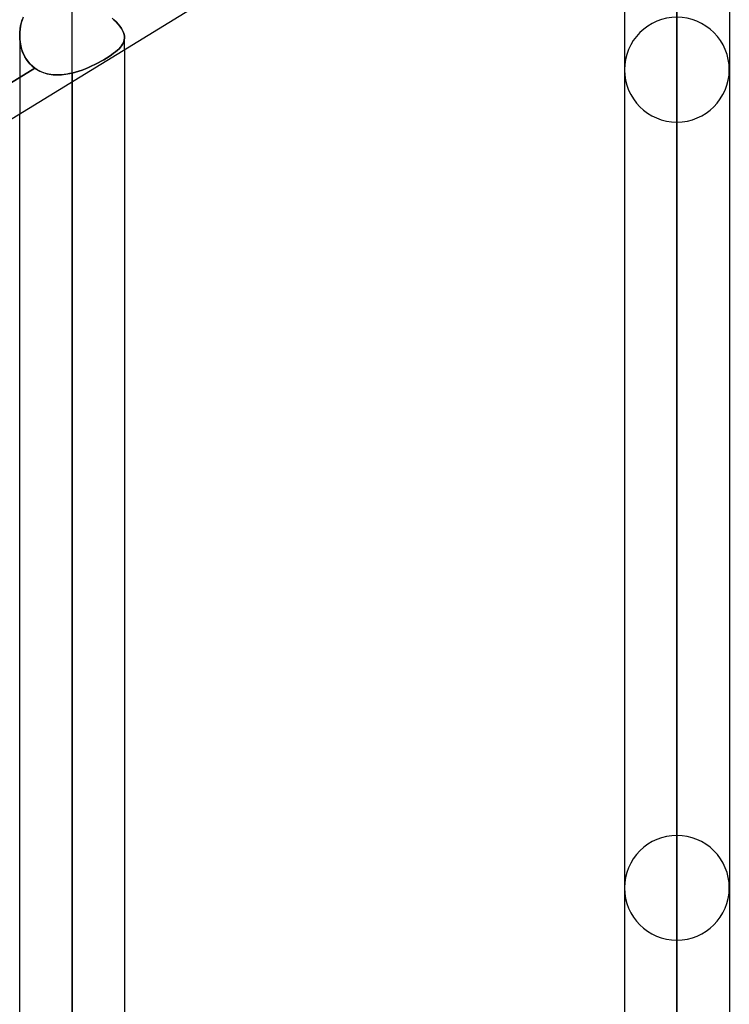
# Model space of a CAD drawing. Header units: millimetres. Extents: x -81 to 97, y -215 to 215.
# Tile 10 of 74: x 33 to 44, y -130 to -116. Entities that reach past the tile are written whole.
import ezdxf

# ---------------------------------------------------------------- set-up
doc = ezdxf.new("R2010")
doc.units = ezdxf.units.MM
doc.layers.add('MAIN-1', color=7, linetype='Continuous')
doc.layers.add('MAIN-2', color=7, linetype='Continuous')

msp = doc.modelspace()

# ---------------------------------------------------------------- linework, layer by layer
at = {"layer": 'MAIN-1'}
for p, q in [((43.619, -111.113), (43.619, -152.5)), ((43.454, -111.235), (25.854, -122.019)), ((42.856, -153.262), (42.856, -111.601)), ((42.094, -112.069), (42.094, -152.5)), ((33.294, -116.316), (33.294, -116.315)), ((33.294, -116.315), (33.294, -116.315)), ((33.294, -116.317), (33.294, -116.316)), ((33.294, -116.316), (33.294, -116.316)), ((33.294, -116.318), (33.294, -116.317)), ((33.294, -116.317), (33.294, -116.317)), ((34.819, -116.526), (34.819, -160.125)), ((34.056, -160.887), (34.056, -116.993)), ((33.294, -160.125), (33.294, -117.46))]:
    msp.add_line(p, q, dxfattribs=at)
at = {"layer": 'MAIN-2'}
for p, q in [((42.856, -86.312), (42.856, -117.578)), ((42.856, -127.948), (42.856, -93.65)), ((42.856, -94.729), (42.856, -129.472)), ((42.856, -139.843), (42.856, -102.066)), ((42.856, -103.145), (42.856, -141.368)), ((42.856, -151.738), (42.856, -110.481)), ((42.856, -111.471), (42.856, -153.262)), ((34.056, -159.363), (34.056, -115.748)), ((33.328, -116.093), (33.316, -116.136)), ((33.318, -116.131), (33.331, -116.086)), ((33.343, -116.052), (33.328, -116.093)), ((34.64, -116.067), (34.664, -116.088)), ((34.664, -116.088), (34.64, -116.067)), ((34.697, -116.121), (34.664, -116.088)), ((34.664, -116.088), (34.697, -116.121)), ((33.295, -116.269), (33.3, -116.222)), ((33.3, -116.224), (33.295, -116.27)), ((33.3, -116.222), (33.307, -116.176)), ((33.307, -116.18), (33.3, -116.224)), ((33.307, -116.176), (33.318, -116.131)), ((33.316, -116.136), (33.307, -116.18)), ((34.726, -116.153), (34.697, -116.121)), ((34.697, -116.121), (34.726, -116.153)), ((34.751, -116.184), (34.726, -116.153)), ((34.726, -116.153), (34.751, -116.184)), ((34.773, -116.215), (34.751, -116.184)), ((34.751, -116.184), (34.773, -116.215)), ((34.79, -116.244), (34.773, -116.215)), ((34.773, -116.215), (34.79, -116.244)), ((33.294, -116.315), (33.295, -116.269)), ((33.295, -116.27), (33.294, -116.315)), ((33.294, -116.315), (33.295, -116.366)), ((33.295, -116.365), (33.294, -116.318)), ((33.294, -116.319), (33.294, -117.46)), ((33.3, -116.411), (33.295, -116.365)), ((33.295, -116.366), (33.3, -116.417)), ((34.803, -116.273), (34.79, -116.244)), ((34.79, -116.244), (34.803, -116.274)), ((34.812, -116.302), (34.803, -116.273)), ((34.803, -116.274), (34.812, -116.302)), ((34.811, -116.401), (34.816, -116.379)), ((34.816, -116.379), (34.811, -116.401)), ((34.817, -116.329), (34.812, -116.302)), ((34.812, -116.302), (34.818, -116.329)), ((34.816, -116.379), (34.819, -116.356)), ((34.819, -116.356), (34.816, -116.379)), ((34.819, -116.356), (34.817, -116.329)), ((34.818, -116.329), (34.819, -116.356)), ((34.819, -116.526), (34.819, -116.35)), ((33.307, -116.457), (33.3, -116.411)), ((33.3, -116.417), (33.309, -116.468)), ((33.318, -116.502), (33.307, -116.457)), ((33.309, -116.468), (33.322, -116.516)), ((33.332, -116.546), (33.318, -116.502)), ((33.322, -116.516), (33.338, -116.564)), ((34.74, -116.51), (34.716, -116.532)), ((34.717, -116.532), (34.74, -116.51)), ((34.74, -116.51), (34.76, -116.488)), ((34.76, -116.488), (34.74, -116.51)), ((34.76, -116.488), (34.777, -116.467)), ((34.777, -116.467), (34.76, -116.488)), ((34.777, -116.467), (34.792, -116.445)), ((34.792, -116.445), (34.777, -116.467)), ((34.792, -116.445), (34.803, -116.423)), ((34.803, -116.423), (34.792, -116.445)), ((34.803, -116.423), (34.811, -116.401)), ((34.811, -116.401), (34.803, -116.423)), ((33.349, -116.588), (33.332, -116.546)), ((33.338, -116.564), (33.358, -116.609)), ((33.369, -116.628), (33.349, -116.588)), ((33.358, -116.609), (33.382, -116.652)), ((33.392, -116.667), (33.369, -116.628)), ((33.382, -116.652), (33.41, -116.692)), ((33.418, -116.703), (33.392, -116.667)), ((34.518, -116.67), (34.558, -116.646)), ((34.558, -116.646), (34.518, -116.67)), ((34.558, -116.646), (34.595, -116.622)), ((34.595, -116.623), (34.558, -116.646)), ((34.595, -116.622), (34.63, -116.599)), ((34.629, -116.6), (34.595, -116.623)), ((34.661, -116.577), (34.629, -116.6)), ((34.63, -116.599), (34.661, -116.577)), ((34.661, -116.577), (34.69, -116.554)), ((34.69, -116.554), (34.661, -116.577)), ((34.69, -116.554), (34.717, -116.532)), ((34.716, -116.532), (34.69, -116.554)), ((33.513, -116.793), (25.862, -121.481)), ((25.862, -121.481), (33.513, -116.793)), ((33.41, -116.692), (33.441, -116.73)), ((33.447, -116.736), (33.418, -116.703)), ((33.441, -116.73), (33.476, -116.763)), ((33.479, -116.766), (33.447, -116.736)), ((33.476, -116.763), (33.513, -116.793)), ((33.513, -116.793), (33.479, -116.766)), ((33.543, -116.813), (33.513, -116.793)), ((33.513, -116.793), (33.537, -116.809)), ((33.537, -116.809), (33.561, -116.823)), ((34.202, -116.82), (34.25, -116.802)), ((34.25, -116.802), (34.202, -116.82)), ((34.25, -116.802), (34.297, -116.782)), ((34.297, -116.782), (34.25, -116.802)), ((34.297, -116.782), (34.344, -116.761)), ((34.344, -116.761), (34.297, -116.782)), ((34.344, -116.761), (34.389, -116.739)), ((34.389, -116.739), (34.344, -116.761)), ((34.389, -116.739), (34.434, -116.716)), ((34.434, -116.717), (34.389, -116.739)), ((34.434, -116.716), (34.477, -116.693)), ((34.477, -116.693), (34.434, -116.717)), ((34.477, -116.693), (34.518, -116.67)), ((34.518, -116.67), (34.477, -116.693)), ((33.575, -116.83), (33.543, -116.813)), ((33.561, -116.823), (33.587, -116.836)), ((33.607, -116.846), (33.575, -116.83)), ((33.587, -116.836), (33.612, -116.848)), ((33.641, -116.859), (33.607, -116.846)), ((33.612, -116.848), (33.639, -116.858)), ((33.639, -116.858), (33.666, -116.867)), ((33.676, -116.869), (33.641, -116.859)), ((33.666, -116.867), (33.694, -116.874)), ((33.711, -116.878), (33.676, -116.869)), ((33.694, -116.874), (33.723, -116.88)), ((33.748, -116.884), (33.711, -116.878)), ((33.723, -116.88), (33.752, -116.885)), ((33.785, -116.888), (33.748, -116.884)), ((33.752, -116.885), (33.781, -116.888)), ((33.781, -116.888), (33.811, -116.89)), ((33.823, -116.891), (33.785, -116.888)), ((33.811, -116.89), (33.841, -116.891)), ((33.861, -116.891), (33.823, -116.891)), ((33.841, -116.891), (33.871, -116.89)), ((33.9, -116.889), (33.861, -116.891)), ((33.871, -116.89), (33.902, -116.889)), ((33.939, -116.885), (33.9, -116.889)), ((33.902, -116.889), (33.933, -116.886)), ((33.933, -116.886), (33.963, -116.882)), ((33.978, -116.88), (33.939, -116.885)), ((33.963, -116.882), (33.994, -116.877)), ((34.017, -116.873), (33.978, -116.88)), ((33.994, -116.877), (34.025, -116.871)), ((34.056, -116.864), (34.017, -116.873)), ((34.025, -116.871), (34.056, -116.864)), ((34.056, -116.864), (34.105, -116.852)), ((34.105, -116.852), (34.056, -116.864)), ((34.056, -116.864), (34.056, -160.887)), ((34.056, -116.993), (34.056, -116.864)), ((34.105, -116.852), (34.153, -116.837)), ((34.153, -116.837), (34.105, -116.852)), ((34.153, -116.837), (34.202, -116.82)), ((34.202, -116.82), (34.153, -116.837))]:
    msp.add_line(p, q, dxfattribs=at)
for centre, start, end in [((42.856, -116.815), 89.9999, 180.0002), ((42.856, -116.815), 359.9998, 89.9999), ((42.856, -116.815), 180.0002, 270.0001), ((42.856, -116.815), 270.0001, 359.9998), ((42.856, -128.71), 89.9999, 180.0006), ((42.856, -128.71), 359.9995, 89.9999), ((42.856, -128.71), 180.0006, 270.0001), ((42.856, -128.71), 270.0001, 359.9995)]:
    msp.add_arc(centre, 0.762, start, end, dxfattribs=at)

doc.saveas('drawing.dxf')
